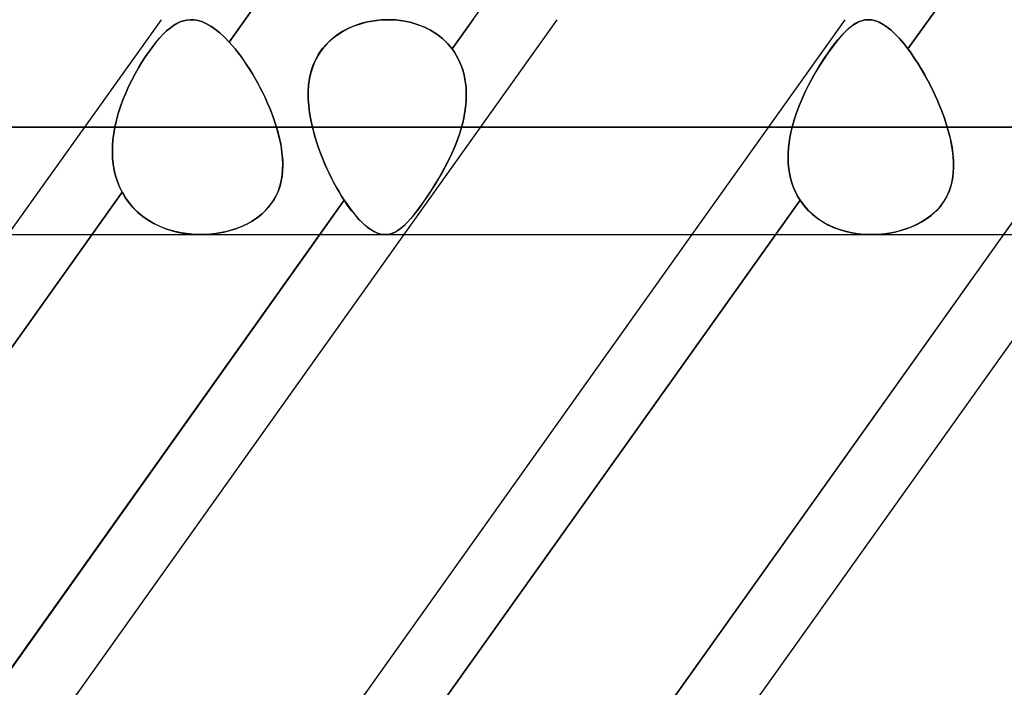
# Model space of a CAD drawing. Header units: millimetres. Extents: x -270 to 270, y -120 to 100.
# Tile 30 of 74: x -74.35 to -65.11, y -43.74 to -37.48. Entities that reach past the tile are written whole.
import ezdxf

# ---------------------------------------------------------------- set-up
doc = ezdxf.new("R2010")
doc.units = ezdxf.units.MM
doc.layers.add('MAIN-1', color=7, linetype='Continuous')
doc.layers.add('MAIN-2', color=7, linetype='Continuous')

msp = doc.modelspace()

# ---------------------------------------------------------------- linework, layer by layer
at = {"layer": 'MAIN-1'}
for p, q in [((-146.0908, -38.4888), (146.0908, -38.4888)), ((-145.3799, -39.4963), (145.38, -39.4963)), ((-71.5313, -39.4963), (-76.861, -46.9775)), ((-70.7444, -39.4963), (-76.0741, -46.9775)), ((-68.0438, -39.4963), (-73.3735, -46.9775)), ((-65.1196, -39.4963), (-70.8082, -47.4813)), ((-64.3327, -39.4963), (-70.0213, -47.4813))]:
    msp.add_line(p, q, dxfattribs=at)
at = {"layer": 'MAIN-2'}
for p, q in [((-66.2528, -29.0868), (-72.3821, -37.6905)), ((-72.3821, -37.6905), (-66.2528, -29.0868)), ((-70.2913, -37.7557), (-64.1762, -29.172)), ((-59.9018, -29.172), (-66.0169, -37.7557)), ((-66.0169, -37.7557), (-59.9018, -29.172)), ((-73.02, -37.4813), (-74.4555, -39.4963)), ((-72.7794, -37.4845), (-72.7474, -37.4814)), ((-72.7473, -37.4814), (-72.7792, -37.4845)), ((-72.7474, -37.4814), (-72.71, -37.4828)), ((-72.7099, -37.4828), (-72.7473, -37.4814)), ((-72.71, -37.4828), (-72.6718, -37.4897)), ((-72.6718, -37.4897), (-72.7099, -37.4828)), ((-70.9593, -37.4839), (-70.895, -37.4813)), ((-70.8941, -37.4813), (-70.9579, -37.4838)), ((-70.895, -37.4813), (-70.8242, -37.4837)), ((-70.8232, -37.4838), (-70.8941, -37.4813)), ((-69.3089, -37.4813), (-70.7444, -39.4963)), ((-70.0958, -37.4813), (-70.2913, -37.7557)), ((-66.6083, -37.4813), (-68.0438, -39.4963)), ((-66.4208, -37.4838), (-66.3903, -37.4813)), ((-66.3903, -37.4813), (-66.4206, -37.4838)), ((-66.3903, -37.4813), (-66.3562, -37.4838)), ((-66.3561, -37.4838), (-66.3903, -37.4813)), ((-72.968, -37.5863), (-72.9362, -37.5594)), ((-72.936, -37.5592), (-72.9678, -37.5862)), ((-72.9362, -37.5594), (-72.9047, -37.5364)), ((-72.9045, -37.5363), (-72.936, -37.5592)), ((-72.9047, -37.5364), (-72.8734, -37.5175)), ((-72.8732, -37.5174), (-72.9045, -37.5363)), ((-72.8734, -37.5175), (-72.8422, -37.5025)), ((-72.842, -37.5024), (-72.8732, -37.5174)), ((-72.8422, -37.5025), (-72.8109, -37.4915)), ((-72.8107, -37.4915), (-72.842, -37.5024)), ((-72.8109, -37.4915), (-72.7794, -37.4845)), ((-72.7792, -37.4845), (-72.8107, -37.4915)), ((-72.6718, -37.4897), (-72.6329, -37.5019)), ((-72.6328, -37.502), (-72.6718, -37.4897)), ((-72.6329, -37.5019), (-72.593, -37.5197)), ((-72.593, -37.5197), (-72.6328, -37.502)), ((-72.593, -37.5197), (-72.5524, -37.543)), ((-72.5523, -37.543), (-72.593, -37.5197)), ((-72.5524, -37.543), (-72.5109, -37.5717)), ((-72.5108, -37.5718), (-72.5523, -37.543)), ((-72.5109, -37.5717), (-72.4686, -37.6059)), ((-72.4685, -37.606), (-72.5108, -37.5718)), ((-71.3229, -37.5945), (-71.2671, -37.5647)), ((-71.265, -37.5637), (-71.3208, -37.5932)), ((-71.2671, -37.5647), (-71.2087, -37.5395)), ((-71.2066, -37.5387), (-71.265, -37.5637)), ((-71.2087, -37.5395), (-71.1483, -37.5188)), ((-71.1463, -37.5182), (-71.2066, -37.5387)), ((-71.1483, -37.5188), (-71.0863, -37.5027)), ((-71.0844, -37.5022), (-71.1463, -37.5182)), ((-71.0863, -37.5027), (-71.0231, -37.491)), ((-71.0215, -37.4908), (-71.0844, -37.5022)), ((-71.0231, -37.491), (-70.9593, -37.4839)), ((-70.9579, -37.4838), (-71.0215, -37.4908)), ((-70.8242, -37.4837), (-70.7541, -37.4917)), ((-70.7531, -37.4919), (-70.8232, -37.4838)), ((-70.7541, -37.4917), (-70.6853, -37.5055)), ((-70.6843, -37.5057), (-70.7531, -37.4919)), ((-70.6853, -37.5055), (-70.6185, -37.5248)), ((-70.6176, -37.5251), (-70.6843, -37.5057)), ((-70.6185, -37.5248), (-70.5543, -37.5497)), ((-70.5535, -37.5501), (-70.6176, -37.5251)), ((-70.5543, -37.5497), (-70.4933, -37.5803)), ((-70.4925, -37.5807), (-70.5535, -37.5501)), ((-66.605, -37.5942), (-66.5732, -37.5644)), ((-66.5723, -37.5637), (-66.604, -37.5932)), ((-66.5732, -37.5644), (-66.5421, -37.5393)), ((-66.5413, -37.5387), (-66.5723, -37.5637)), ((-66.5421, -37.5393), (-66.5115, -37.5186)), ((-66.5108, -37.5182), (-66.5413, -37.5387)), ((-66.5115, -37.5186), (-66.4812, -37.5025)), ((-66.4806, -37.5022), (-66.5108, -37.5182)), ((-66.4812, -37.5025), (-66.451, -37.4909)), ((-66.4506, -37.4908), (-66.4806, -37.5022)), ((-66.451, -37.4909), (-66.4208, -37.4838)), ((-66.4206, -37.4838), (-66.4506, -37.4908)), ((-66.3562, -37.4838), (-66.3215, -37.4919)), ((-66.3214, -37.4919), (-66.3561, -37.4838)), ((-66.3215, -37.4919), (-66.2861, -37.5056)), ((-66.2859, -37.5057), (-66.3214, -37.4919)), ((-66.2861, -37.5056), (-66.2498, -37.525)), ((-66.2496, -37.5251), (-66.2859, -37.5057)), ((-66.2498, -37.525), (-66.2128, -37.5499)), ((-66.2125, -37.5501), (-66.2496, -37.5251)), ((-66.2128, -37.5499), (-66.1749, -37.5804)), ((-66.1746, -37.5807), (-66.2125, -37.5501)), ((-73.0656, -37.6906), (-73.0327, -37.6521)), ((-73.0325, -37.6519), (-73.0654, -37.6903)), ((-73.0327, -37.6521), (-73.0002, -37.6173)), ((-73, -37.6171), (-73.0325, -37.6519)), ((-73.0002, -37.6173), (-72.968, -37.5863)), ((-72.9678, -37.5862), (-73, -37.6171)), ((-72.4686, -37.6059), (-72.4255, -37.6457)), ((-72.4254, -37.6458), (-72.4685, -37.606)), ((-72.4255, -37.6457), (-72.3821, -37.6905)), ((-72.3821, -37.6905), (-72.4254, -37.6458)), ((-71.4685, -37.7094), (-71.4243, -37.6671)), ((-71.4223, -37.6654), (-71.4667, -37.7075)), ((-71.4243, -37.6671), (-71.3756, -37.6287)), ((-71.3736, -37.6272), (-71.4223, -37.6654)), ((-71.3756, -37.6287), (-71.3229, -37.5945)), ((-71.3208, -37.5932), (-71.3736, -37.6272)), ((-70.4933, -37.5803), (-70.4358, -37.6164)), ((-70.4352, -37.6168), (-70.4925, -37.5807)), ((-70.4358, -37.6164), (-70.3825, -37.658)), ((-70.382, -37.6584), (-70.4352, -37.6168)), ((-70.3825, -37.658), (-70.3342, -37.7046)), ((-70.334, -37.7048), (-70.382, -37.6584)), ((-66.7049, -37.7091), (-66.6709, -37.6667)), ((-66.6698, -37.6654), (-66.7037, -37.7075)), ((-66.6709, -37.6667), (-66.6376, -37.6284)), ((-66.6365, -37.6272), (-66.6698, -37.6654)), ((-66.6376, -37.6284), (-66.605, -37.5942)), ((-66.604, -37.5932), (-66.6365, -37.6272)), ((-66.1749, -37.5804), (-66.1362, -37.6165)), ((-66.136, -37.6168), (-66.1746, -37.5807)), ((-66.1362, -37.6165), (-66.0967, -37.6581)), ((-66.0965, -37.6584), (-66.136, -37.6168)), ((-66.0967, -37.6581), (-66.0568, -37.7046)), ((-66.0567, -37.7048), (-66.0965, -37.6584)), ((-73.1322, -37.7784), (-73.0987, -37.7327)), ((-73.0985, -37.7323), (-73.1319, -37.778)), ((-73.0987, -37.7327), (-73.0656, -37.6906)), ((-73.0654, -37.6903), (-73.0985, -37.7323)), ((-72.354, -37.7221), (-72.3821, -37.6905)), ((-72.3821, -37.6905), (-72.354, -37.7221)), ((-72.3259, -37.7555), (-72.354, -37.7221)), ((-72.354, -37.7221), (-72.3259, -37.7555)), ((-72.2979, -37.7908), (-72.3259, -37.7555)), ((-72.3259, -37.7555), (-72.298, -37.7907)), ((-71.5429, -37.8059), (-71.5081, -37.7557)), ((-71.5065, -37.7536), (-71.5414, -37.8035)), ((-71.5081, -37.7557), (-71.4685, -37.7094)), ((-71.4667, -37.7075), (-71.5065, -37.7536)), ((-70.3342, -37.7046), (-70.2913, -37.7557)), ((-70.2913, -37.7557), (-70.334, -37.7048)), ((-70.2913, -37.7557), (-70.2694, -37.7869)), ((-70.2693, -37.787), (-70.2913, -37.7557)), ((-66.775, -37.8056), (-66.7396, -37.7554)), ((-66.7383, -37.7536), (-66.7737, -37.8035)), ((-66.7396, -37.7554), (-66.7049, -37.7091)), ((-66.7037, -37.7075), (-66.7383, -37.7536)), ((-66.0568, -37.7046), (-66.0169, -37.7557)), ((-66.0169, -37.7557), (-66.0567, -37.7048)), ((-65.9939, -37.787), (-66.0169, -37.7557)), ((-66.0169, -37.7557), (-65.994, -37.7869)), ((-73.1994, -37.8797), (-73.166, -37.8277)), ((-73.1656, -37.8272), (-73.1992, -37.8793)), ((-73.166, -37.8277), (-73.1322, -37.7784)), ((-73.1319, -37.778), (-73.1656, -37.8272)), ((-72.298, -37.7907), (-72.2702, -37.8277)), ((-72.2701, -37.8279), (-72.2979, -37.7908)), ((-72.2702, -37.8277), (-72.2426, -37.8664)), ((-72.2424, -37.8666), (-72.2701, -37.8279)), ((-71.5723, -37.8593), (-71.5429, -37.8059)), ((-71.5414, -37.8035), (-71.5711, -37.857)), ((-70.2694, -37.7869), (-70.2493, -37.8195)), ((-70.2492, -37.8197), (-70.2693, -37.787)), ((-70.2493, -37.8195), (-70.2311, -37.8535)), ((-70.231, -37.8538), (-70.2492, -37.8197)), ((-66.8109, -37.859), (-66.775, -37.8056)), ((-66.7737, -37.8035), (-66.8096, -37.857)), ((-65.994, -37.7869), (-65.9711, -37.8195)), ((-65.971, -37.8197), (-65.9939, -37.787)), ((-65.9711, -37.8195), (-65.9483, -37.8535)), ((-65.9481, -37.8538), (-65.971, -37.8197)), ((-73.2641, -37.9904), (-73.2322, -37.934)), ((-73.232, -37.9337), (-73.264, -37.9902)), ((-73.2322, -37.934), (-73.1994, -37.8797)), ((-73.1992, -37.8793), (-73.232, -37.9337)), ((-72.2426, -37.8664), (-72.2154, -37.9064)), ((-72.2153, -37.9066), (-72.2424, -37.8666)), ((-72.2154, -37.9064), (-72.1888, -37.9476)), ((-72.1888, -37.9477), (-72.2153, -37.9066)), ((-71.6145, -37.9733), (-71.5961, -37.9152)), ((-71.5953, -37.913), (-71.614, -37.9713)), ((-71.5961, -37.9152), (-71.5723, -37.8593)), ((-71.5711, -37.857), (-71.5953, -37.913)), ((-70.2311, -37.8535), (-70.2149, -37.8887)), ((-70.2148, -37.8891), (-70.231, -37.8538)), ((-70.2149, -37.8887), (-70.2008, -37.9249)), ((-70.2007, -37.9253), (-70.2148, -37.8891)), ((-70.2008, -37.9249), (-70.1888, -37.9619)), ((-70.1887, -37.9623), (-70.2007, -37.9253)), ((-66.8814, -37.973), (-66.8464, -37.9149)), ((-66.8452, -37.913), (-66.8804, -37.9713)), ((-66.8464, -37.9149), (-66.8109, -37.859)), ((-66.8096, -37.857), (-66.8452, -37.913)), ((-65.9483, -37.8535), (-65.9256, -37.8887)), ((-65.9254, -37.8891), (-65.9481, -37.8538)), ((-65.9256, -37.8887), (-65.9032, -37.9249)), ((-65.903, -37.9253), (-65.9254, -37.8891)), ((-65.9032, -37.9249), (-65.8812, -37.9619)), ((-65.8809, -37.9623), (-65.903, -37.9253)), ((-73.264, -37.9902), (-73.2948, -38.0487)), ((-73.2948, -38.0487), (-73.2641, -37.9904)), ((-72.1888, -37.9476), (-72.1629, -37.9897)), ((-72.1628, -37.9898), (-72.1888, -37.9477)), ((-72.1629, -37.9897), (-72.1377, -38.0327)), ((-72.1376, -38.0328), (-72.1628, -37.9898)), ((-72.1377, -38.0327), (-72.1132, -38.0766)), ((-72.1132, -38.0766), (-72.1376, -38.0328)), ((-71.6364, -38.0953), (-71.6279, -38.0334)), ((-71.6276, -38.0317), (-71.6362, -38.0939)), ((-71.6279, -38.0334), (-71.6145, -37.9733)), ((-71.614, -37.9713), (-71.6276, -38.0317)), ((-70.1888, -37.9619), (-70.1788, -37.9997)), ((-70.1787, -38.0002), (-70.1887, -37.9623)), ((-70.1788, -37.9997), (-70.1708, -38.0382)), ((-70.1707, -38.0387), (-70.1787, -38.0002)), ((-66.9486, -38.0951), (-66.9156, -38.0332)), ((-66.9147, -38.0316), (-66.948, -38.0939)), ((-66.9156, -38.0332), (-66.8814, -37.973)), ((-66.8804, -37.9713), (-66.9147, -38.0316)), ((-65.8812, -37.9619), (-65.8596, -37.9997)), ((-65.8593, -38.0002), (-65.8809, -37.9623)), ((-65.8596, -37.9997), (-65.8384, -38.0382)), ((-65.8382, -38.0387), (-65.8593, -38.0002)), ((-73.3242, -38.1088), (-73.3519, -38.1703)), ((-73.3518, -38.1701), (-73.3242, -38.1087)), ((-73.3242, -38.1087), (-73.2948, -38.0487)), ((-73.2948, -38.0487), (-73.3242, -38.1088)), ((-72.0895, -38.1211), (-72.1132, -38.0766)), ((-72.1132, -38.0766), (-72.0895, -38.1212)), ((-72.0667, -38.1663), (-72.0895, -38.1211)), ((-72.0895, -38.1212), (-72.0667, -38.1664)), ((-71.6403, -38.1587), (-71.6364, -38.0953)), ((-71.6362, -38.0939), (-71.6402, -38.1575)), ((-70.1708, -38.0382), (-70.1648, -38.0774)), ((-70.1648, -38.0778), (-70.1707, -38.0387)), ((-70.1648, -38.0774), (-70.1607, -38.1172)), ((-70.1607, -38.1176), (-70.1648, -38.0778)), ((-70.1607, -38.1172), (-70.1585, -38.1575)), ((-70.1585, -38.1579), (-70.1607, -38.1176)), ((-66.9802, -38.1585), (-66.9486, -38.0951)), ((-66.948, -38.0939), (-66.9797, -38.1575)), ((-65.8384, -38.0382), (-65.8177, -38.0774)), ((-65.8175, -38.0778), (-65.8382, -38.0387)), ((-65.8177, -38.0774), (-65.7975, -38.1172)), ((-65.7973, -38.1176), (-65.8175, -38.0778)), ((-65.7975, -38.1172), (-65.7779, -38.1575)), ((-65.7778, -38.1579), (-65.7973, -38.1176)), ((-73.3519, -38.1703), (-73.3775, -38.2327)), ((-73.3774, -38.2325), (-73.3518, -38.1701)), ((-72.0448, -38.2119), (-72.0667, -38.1663)), ((-72.0667, -38.1664), (-72.0448, -38.2119)), ((-72.024, -38.2577), (-72.0448, -38.2119)), ((-72.0448, -38.2119), (-72.024, -38.2578)), ((-71.6399, -38.2232), (-71.6403, -38.1587)), ((-71.6402, -38.1575), (-71.6399, -38.2223)), ((-70.1582, -38.1983), (-70.1597, -38.2394)), ((-70.1597, -38.2397), (-70.1582, -38.1986)), ((-70.1585, -38.1575), (-70.1582, -38.1983)), ((-70.1582, -38.1986), (-70.1585, -38.1579)), ((-67.0099, -38.2231), (-66.9802, -38.1585)), ((-66.9797, -38.1575), (-67.0095, -38.2223)), ((-65.7779, -38.1575), (-65.7589, -38.1983)), ((-65.7588, -38.1986), (-65.7778, -38.1579)), ((-65.7589, -38.1983), (-65.7406, -38.2394)), ((-65.7405, -38.2397), (-65.7588, -38.1986)), ((-73.4007, -38.296), (-73.4213, -38.3598)), ((-73.4212, -38.3597), (-73.4006, -38.2958)), ((-73.3775, -38.2327), (-73.4007, -38.296)), ((-73.4006, -38.2958), (-73.3774, -38.2325)), ((-72.0043, -38.3038), (-72.024, -38.2577)), ((-72.024, -38.2578), (-72.0043, -38.3039)), ((-71.9857, -38.35), (-72.0043, -38.3038)), ((-72.0043, -38.3039), (-71.9858, -38.3501)), ((-71.6399, -38.2223), (-71.6356, -38.288)), ((-71.6356, -38.2887), (-71.6399, -38.2232)), ((-71.6356, -38.288), (-71.6276, -38.3544)), ((-71.6275, -38.355), (-71.6356, -38.2887)), ((-70.163, -38.2807), (-70.1679, -38.3222)), ((-70.1679, -38.3224), (-70.163, -38.2809)), ((-70.1597, -38.2394), (-70.163, -38.2807)), ((-70.163, -38.2809), (-70.1597, -38.2397)), ((-67.0622, -38.3549), (-67.0373, -38.2886)), ((-67.0371, -38.288), (-67.0621, -38.3544)), ((-67.0373, -38.2886), (-67.0099, -38.2231)), ((-67.0095, -38.2223), (-67.0371, -38.288)), ((-65.7406, -38.2394), (-65.7231, -38.2807)), ((-65.723, -38.2809), (-65.7405, -38.2397)), ((-65.7231, -38.2807), (-65.7064, -38.3222)), ((-65.7062, -38.3224), (-65.723, -38.2809)), ((-73.439, -38.4241), (-73.4212, -38.3597)), ((-73.4213, -38.3598), (-73.439, -38.4242)), ((-71.9858, -38.3501), (-71.9685, -38.3964)), ((-71.9684, -38.3963), (-71.9857, -38.35)), ((-71.9685, -38.3964), (-71.9525, -38.4426)), ((-71.9524, -38.4426), (-71.9684, -38.3963)), ((-71.6276, -38.3544), (-71.6161, -38.4214)), ((-71.6161, -38.4217), (-71.6275, -38.355)), ((-70.1921, -38.4472), (-70.1825, -38.4056)), ((-70.1825, -38.4054), (-70.192, -38.4471)), ((-70.1744, -38.3638), (-70.1825, -38.4054)), ((-70.1825, -38.4056), (-70.1745, -38.3639)), ((-70.1745, -38.3639), (-70.1679, -38.3224)), ((-70.1679, -38.3222), (-70.1744, -38.3638)), ((-67.0843, -38.4217), (-67.0622, -38.3549)), ((-67.0621, -38.3544), (-67.0842, -38.4214)), ((-65.7064, -38.3222), (-65.6905, -38.3638)), ((-65.6904, -38.3639), (-65.7062, -38.3224)), ((-65.6905, -38.3638), (-65.6755, -38.4054)), ((-65.6754, -38.4056), (-65.6904, -38.3639)), ((-65.6755, -38.4054), (-65.6615, -38.4471)), ((-65.6615, -38.4472), (-65.6754, -38.4056)), ((146.0908, -38.4888), (-146.0908, -38.4888)), ((144.7098, -38.4888), (-144.7098, -38.4888)), ((-144.7098, -38.4888), (144.7098, -38.4888)), ((-98.1305, -38.4888), (-73.4536, -38.4888)), ((-73.4536, -38.4888), (-98.1305, -38.4888)), ((-71.9378, -38.4888), (-96.1155, -38.4888)), ((-96.1155, -38.4888), (-71.9378, -38.4888)), ((-73.4536, -38.4888), (-73.464, -38.5472)), ((-73.464, -38.5472), (-73.4536, -38.4888)), ((-73.4536, -38.4888), (-73.439, -38.4241)), ((-73.439, -38.4242), (-73.4536, -38.4888)), ((-71.9525, -38.4426), (-71.9378, -38.4888)), ((-71.9378, -38.4888), (-71.9524, -38.4426)), ((-71.921, -38.5481), (-71.9378, -38.4888)), ((-71.9378, -38.4888), (-71.9225, -38.5423)), ((-71.6161, -38.4214), (-71.6015, -38.4888)), ((-71.6015, -38.4888), (-71.6161, -38.4217)), ((-71.6015, -38.4888), (-67.1031, -38.4888)), ((-71.5891, -38.5376), (-71.6015, -38.4888)), ((-71.6015, -38.4888), (-71.5891, -38.5375)), ((-67.1031, -38.4888), (-71.6015, -38.4888)), ((-70.203, -38.4888), (-70.2226, -38.5532)), ((-70.2197, -38.5443), (-70.203, -38.4888)), ((-70.192, -38.4471), (-70.203, -38.4888)), ((-70.203, -38.4888), (-70.1921, -38.4472)), ((-65.6486, -38.4888), (-70.203, -38.4888)), ((-70.203, -38.4888), (-65.6486, -38.4888)), ((-67.1031, -38.4888), (-67.1146, -38.5375)), ((-67.1146, -38.5376), (-67.1031, -38.4888)), ((-67.0842, -38.4214), (-67.1031, -38.4888)), ((-67.1031, -38.4888), (-67.0843, -38.4217)), ((-65.6615, -38.4471), (-65.6486, -38.4888)), ((-65.6486, -38.4888), (-65.6615, -38.4472)), ((-65.6329, -38.5443), (-65.6486, -38.4888)), ((-65.6486, -38.4888), (-65.6306, -38.5531)), ((-73.464, -38.5472), (-73.4714, -38.6056)), ((-73.4714, -38.6056), (-73.464, -38.5472)), ((-71.9225, -38.5423), (-71.9093, -38.5954)), ((-71.9068, -38.6069), (-71.921, -38.5481)), ((-71.5891, -38.5375), (-71.5753, -38.5863)), ((-71.5752, -38.5865), (-71.5891, -38.5376)), ((-71.5753, -38.5863), (-71.5601, -38.6351)), ((-71.56, -38.6353), (-71.5752, -38.5865)), ((-70.2226, -38.5532), (-70.2451, -38.617)), ((-70.2386, -38.5995), (-70.2197, -38.5443)), ((-67.1317, -38.6353), (-67.1242, -38.5865)), ((-67.1241, -38.5863), (-67.1316, -38.6351)), ((-67.1242, -38.5865), (-67.1146, -38.5376)), ((-67.1146, -38.5375), (-67.1241, -38.5863)), ((-65.6193, -38.5995), (-65.6329, -38.5443)), ((-65.6306, -38.5531), (-65.6155, -38.6169)), ((-73.4758, -38.6638), (-73.477, -38.7216)), ((-73.477, -38.7216), (-73.4758, -38.6638)), ((-73.4714, -38.6056), (-73.4758, -38.6638)), ((-73.4758, -38.6638), (-73.4714, -38.6056)), ((-71.9093, -38.5954), (-71.8983, -38.648)), ((-71.8952, -38.665), (-71.9068, -38.6069)), ((-71.8983, -38.648), (-71.8896, -38.6999)), ((-71.8866, -38.7223), (-71.8952, -38.665)), ((-71.5601, -38.6351), (-71.5436, -38.6837)), ((-71.5435, -38.684), (-71.56, -38.6353)), ((-70.2701, -38.6799), (-70.2973, -38.7419)), ((-70.2826, -38.7091), (-70.2597, -38.6545)), ((-70.2451, -38.617), (-70.2701, -38.6799)), ((-70.2597, -38.6545), (-70.2386, -38.5995)), ((-67.1316, -38.6351), (-67.137, -38.6837)), ((-67.137, -38.684), (-67.1317, -38.6353)), ((-65.608, -38.6545), (-65.6193, -38.5995)), ((-65.6155, -38.6169), (-65.6035, -38.6799)), ((-65.599, -38.7091), (-65.608, -38.6545)), ((-65.6035, -38.6799), (-65.5949, -38.7419)), ((-73.477, -38.7216), (-73.4748, -38.7789)), ((-73.4748, -38.7789), (-73.477, -38.7216)), ((-71.8896, -38.6999), (-71.8834, -38.751)), ((-71.8811, -38.7786), (-71.8866, -38.7223)), ((-71.8834, -38.751), (-71.8798, -38.8012)), ((-71.5436, -38.6837), (-71.5259, -38.732)), ((-71.5258, -38.7324), (-71.5435, -38.684)), ((-71.5259, -38.732), (-71.5071, -38.7801)), ((-71.507, -38.7805), (-71.5258, -38.7324)), ((-70.3335, -38.817), (-70.3073, -38.7633)), ((-70.2973, -38.7419), (-70.3263, -38.8027)), ((-70.3073, -38.7633), (-70.2826, -38.7091)), ((-67.14, -38.732), (-67.1407, -38.7801)), ((-67.1407, -38.7805), (-67.1401, -38.7324)), ((-67.1401, -38.7324), (-67.137, -38.684)), ((-67.137, -38.6837), (-67.14, -38.732)), ((-65.5927, -38.7633), (-65.599, -38.7091)), ((-65.5949, -38.7419), (-65.59, -38.8026)), ((-65.5893, -38.817), (-65.5927, -38.7633)), ((-73.4748, -38.7789), (-73.4692, -38.8356)), ((-73.4692, -38.8356), (-73.4748, -38.7789)), ((-73.4692, -38.8356), (-73.4598, -38.8913)), ((-73.4598, -38.8913), (-73.4692, -38.8356)), ((-71.8788, -38.8338), (-71.8811, -38.7786)), ((-71.8788, -38.8505), (-71.8806, -38.8987)), ((-71.88, -38.8877), (-71.8788, -38.8338)), ((-71.8798, -38.8012), (-71.8788, -38.8505)), ((-71.5071, -38.7801), (-71.4873, -38.8278)), ((-71.4871, -38.8282), (-71.507, -38.7805)), ((-71.4873, -38.8278), (-71.4664, -38.8749)), ((-71.4662, -38.8753), (-71.4871, -38.8282)), ((-70.3568, -38.8621), (-70.3885, -38.92)), ((-70.361, -38.8699), (-70.3335, -38.817)), ((-70.3263, -38.8027), (-70.3568, -38.8621)), ((-67.1407, -38.7801), (-67.139, -38.8278)), ((-67.1389, -38.8282), (-67.1407, -38.7805)), ((-67.139, -38.8278), (-67.1346, -38.8749)), ((-67.1345, -38.8753), (-67.1389, -38.8282)), ((-65.5889, -38.8621), (-65.592, -38.92)), ((-65.59, -38.8026), (-65.5889, -38.8621)), ((-65.5891, -38.8699), (-65.5893, -38.817)), ((-73.4598, -38.8913), (-73.4468, -38.9458)), ((-73.4469, -38.9457), (-73.4598, -38.8913)), ((-73.4302, -38.9986), (-73.4469, -38.9457)), ((-73.4468, -38.9458), (-73.4302, -38.9986)), ((-71.8933, -38.9921), (-71.8847, -38.9404)), ((-71.8854, -38.9459), (-71.8933, -38.9922)), ((-71.8806, -38.8987), (-71.8854, -38.9459)), ((-71.8847, -38.9404), (-71.88, -38.8877)), ((-71.4664, -38.8749), (-71.4447, -38.9212)), ((-71.4446, -38.9216), (-71.4662, -38.8753)), ((-71.4447, -38.9212), (-71.4224, -38.9666)), ((-71.4222, -38.9669), (-71.4446, -38.9216)), ((-70.3885, -38.92), (-70.4209, -38.9764)), ((-70.4189, -38.973), (-70.3895, -38.922)), ((-70.3895, -38.922), (-70.361, -38.8699)), ((-67.1346, -38.8749), (-67.1276, -38.9212)), ((-67.1275, -38.9216), (-67.1345, -38.8753)), ((-67.1276, -38.9212), (-67.1179, -38.9666)), ((-67.1178, -38.9669), (-67.1275, -38.9216)), ((-65.592, -38.92), (-65.5994, -38.9763)), ((-65.5989, -38.973), (-65.5922, -38.922)), ((-65.5922, -38.922), (-65.5891, -38.8699)), ((-73.4302, -38.9986), (-73.4097, -39.0497)), ((-73.4098, -39.0497), (-73.4302, -38.9986)), ((-73.3856, -39.099), (-73.4098, -39.0497)), ((-73.4097, -39.0497), (-73.3856, -39.099)), ((-71.9233, -39.0917), (-71.9061, -39.0426)), ((-71.9046, -39.0375), (-71.9194, -39.0817)), ((-71.9061, -39.0426), (-71.8933, -38.9921)), ((-71.8933, -38.9922), (-71.9046, -39.0375)), ((-71.4224, -38.9666), (-71.3994, -39.0108)), ((-71.3992, -39.011), (-71.4222, -38.9669)), ((-71.3994, -39.0108), (-71.3758, -39.0538)), ((-71.3757, -39.054), (-71.3992, -39.011)), ((-70.454, -39.0311), (-70.4876, -39.0841)), ((-70.4792, -39.071), (-70.4489, -39.0227)), ((-70.4209, -38.9764), (-70.454, -39.0311)), ((-70.4489, -39.0227), (-70.4189, -38.973)), ((-67.1179, -38.9666), (-67.1054, -39.0108)), ((-67.1053, -39.011), (-67.1178, -38.9669)), ((-67.1054, -39.0108), (-67.0902, -39.0538)), ((-67.0901, -39.054), (-67.1053, -39.011)), ((-65.6116, -39.031), (-65.6288, -39.084)), ((-65.6241, -39.071), (-65.6094, -39.0227)), ((-65.5994, -38.9763), (-65.6116, -39.031)), ((-65.6094, -39.0227), (-65.5989, -38.973)), ((-73.3856, -39.099), (-79.5118, -47.6983)), ((-79.5118, -47.6983), (-73.3856, -39.099)), ((-73.3856, -39.099), (-73.3547, -39.1508)), ((-73.3568, -39.1476), (-73.3856, -39.099)), ((-71.9717, -39.1847), (-71.9452, -39.1393)), ((-71.9379, -39.1247), (-71.9602, -39.1663)), ((-71.9452, -39.1393), (-71.9233, -39.0917)), ((-71.9194, -39.0817), (-71.9379, -39.1247)), ((-71.3758, -39.0538), (-71.3517, -39.0955)), ((-71.3516, -39.0957), (-71.3757, -39.054)), ((-71.3517, -39.0955), (-71.3272, -39.1359)), ((-71.3271, -39.1361), (-71.3516, -39.0957)), ((-71.3272, -39.1359), (-71.3023, -39.1748)), ((-71.3023, -39.1748), (-71.3271, -39.1361)), ((-70.9629, -47.6983), (-64.8366, -39.099)), ((-70.5212, -39.1351), (-70.5548, -39.184)), ((-70.5401, -39.1628), (-70.5096, -39.1177)), ((-70.4876, -39.0841), (-70.5212, -39.1351)), ((-70.5096, -39.1177), (-70.4792, -39.071)), ((-67.0902, -39.0538), (-67.0723, -39.0955)), ((-67.0722, -39.0957), (-67.0901, -39.054)), ((-67.0723, -39.0955), (-67.0515, -39.1359)), ((-67.0514, -39.1361), (-67.0722, -39.0957)), ((-67.0515, -39.1359), (-67.0278, -39.1748)), ((-67.0278, -39.1748), (-67.0514, -39.1361)), ((-65.6514, -39.135), (-65.6794, -39.1839)), ((-65.6664, -39.1628), (-65.643, -39.1177)), ((-65.6288, -39.084), (-65.6514, -39.135)), ((-65.643, -39.1177), (-65.6241, -39.071)), ((-64.8366, -39.099), (-65.1196, -39.4963)), ((-77.417, -47.7579), (-71.3023, -39.1748)), ((-73.3243, -39.1936), (-73.3568, -39.1476)), ((-73.3547, -39.1508), (-73.3194, -39.1998)), ((-73.2883, -39.2366), (-73.3243, -39.1936)), ((-73.3194, -39.1998), (-73.2802, -39.2454)), ((-73.249, -39.2766), (-73.2883, -39.2366)), ((-67.0278, -39.1748), (-73.1425, -47.7579)), ((-73.1425, -47.7579), (-67.0278, -39.1748)), ((-72.0376, -39.2672), (-72.0025, -39.2274)), ((-71.9864, -39.2061), (-72.0159, -39.2435)), ((-72.0025, -39.2274), (-71.9717, -39.1847)), ((-71.9602, -39.1663), (-71.9864, -39.2061)), ((-71.3023, -39.1748), (-71.5313, -39.4963)), ((-71.2676, -39.2255), (-71.3023, -39.1748)), ((-71.3023, -39.1748), (-71.2703, -39.2217)), ((-71.2703, -39.2217), (-71.2384, -39.2652)), ((-71.233, -39.2723), (-71.2676, -39.2255)), ((-70.5874, -39.2297), (-70.619, -39.272)), ((-70.5987, -39.2451), (-70.5698, -39.2053)), ((-70.5548, -39.184), (-70.5874, -39.2297)), ((-70.5698, -39.2053), (-70.5401, -39.1628)), ((-67.0278, -39.1748), (-66.9938, -39.2217)), ((-66.9907, -39.2256), (-67.0278, -39.1748)), ((-66.9938, -39.2217), (-66.9558, -39.2652)), ((-66.9489, -39.2723), (-66.9907, -39.2256)), ((-65.7126, -39.2296), (-65.7504, -39.2719)), ((-65.7255, -39.2451), (-65.694, -39.2053)), ((-65.6794, -39.1839), (-65.7126, -39.2296)), ((-65.694, -39.2053), (-65.6664, -39.1628)), ((-73.2802, -39.2454), (-73.2372, -39.2874)), ((-73.2065, -39.3135), (-73.249, -39.2766)), ((-73.2372, -39.2874), (-73.1907, -39.3259)), ((-73.1611, -39.3472), (-73.2065, -39.3135)), ((-73.1907, -39.3259), (-73.1408, -39.3607)), ((-72.0849, -39.3111), (-72.1241, -39.3414)), ((-72.1201, -39.3385), (-72.0768, -39.3043)), ((-72.0488, -39.2785), (-72.0849, -39.3111)), ((-72.0768, -39.3043), (-72.0376, -39.2672)), ((-72.0159, -39.2435), (-72.0488, -39.2785)), ((-71.2384, -39.2652), (-71.2067, -39.3053)), ((-71.1986, -39.315), (-71.233, -39.2723)), ((-71.2067, -39.3053), (-71.1751, -39.3418)), ((-71.1644, -39.3534), (-71.1986, -39.315)), ((-70.6806, -39.3477), (-70.6541, -39.3163)), ((-70.6495, -39.3107), (-70.6791, -39.346)), ((-70.6541, -39.3163), (-70.6268, -39.282)), ((-70.619, -39.272), (-70.6495, -39.3107)), ((-70.6268, -39.282), (-70.5987, -39.2451)), ((-66.9558, -39.2652), (-66.914, -39.3053)), ((-66.9026, -39.315), (-66.9489, -39.2723)), ((-66.914, -39.3053), (-66.8685, -39.3418)), ((-66.8521, -39.3535), (-66.9026, -39.315)), ((-65.8417, -39.3477), (-65.7995, -39.3163)), ((-65.7926, -39.3106), (-65.839, -39.3459)), ((-65.7995, -39.3163), (-65.7607, -39.282)), ((-65.7504, -39.2719), (-65.7926, -39.3106)), ((-65.7607, -39.282), (-65.7255, -39.2451)), ((-73.1128, -39.3778), (-73.1611, -39.3472)), ((-73.1408, -39.3607), (-73.0879, -39.3916)), ((-73.0622, -39.4048), (-73.1128, -39.3778)), ((-73.0879, -39.3916), (-73.0325, -39.4186)), ((-73.0097, -39.4282), (-73.0622, -39.4048)), ((-73.0325, -39.4186), (-72.9751, -39.4414)), ((-72.3209, -39.4416), (-72.2675, -39.421)), ((-72.2564, -39.4162), (-72.3041, -39.4356)), ((-72.2675, -39.421), (-72.2159, -39.3969)), ((-72.2103, -39.394), (-72.2564, -39.4162)), ((-72.2159, -39.3969), (-72.1667, -39.3694)), ((-72.1661, -39.3691), (-72.2103, -39.394)), ((-72.1667, -39.3694), (-72.1201, -39.3385)), ((-72.1241, -39.3414), (-72.1661, -39.3691)), ((-71.1751, -39.3418), (-71.1439, -39.3746)), ((-71.1308, -39.3874), (-71.1644, -39.3534)), ((-71.1439, -39.3746), (-71.1133, -39.4035)), ((-71.098, -39.4167), (-71.1308, -39.3874)), ((-71.1133, -39.4035), (-71.0834, -39.4284)), ((-71.066, -39.4413), (-71.098, -39.4167)), ((-70.7353, -39.4054), (-70.7621, -39.4294)), ((-70.7554, -39.4237), (-70.7312, -39.4015)), ((-70.7077, -39.3776), (-70.7353, -39.4054)), ((-70.7312, -39.4015), (-70.7063, -39.3761)), ((-70.6791, -39.346), (-70.7077, -39.3776)), ((-70.7063, -39.3761), (-70.6806, -39.3477)), ((-66.8685, -39.3418), (-66.8196, -39.3746)), ((-66.7979, -39.3875), (-66.8521, -39.3535)), ((-66.8196, -39.3746), (-66.768, -39.4035)), ((-66.7406, -39.4168), (-66.7979, -39.3875)), ((-66.768, -39.4035), (-66.7139, -39.4284)), ((-66.6809, -39.4414), (-66.7406, -39.4168)), ((-65.9419, -39.4053), (-65.9971, -39.4293)), ((-65.9832, -39.4237), (-65.934, -39.4015)), ((-65.889, -39.3775), (-65.9419, -39.4053)), ((-65.934, -39.4015), (-65.8867, -39.3761)), ((-65.839, -39.3459), (-65.889, -39.3775)), ((-65.8867, -39.3761), (-65.8417, -39.3477)), ((-72.9556, -39.4482), (-73.0097, -39.4282)), ((-72.9751, -39.4414), (-72.916, -39.4603)), ((-72.8999, -39.4646), (-72.9556, -39.4482)), ((-72.916, -39.4603), (-72.8553, -39.4752)), ((-72.8431, -39.4776), (-72.8999, -39.4646)), ((-72.8553, -39.4752), (-72.7935, -39.4861)), ((-72.7853, -39.4872), (-72.8431, -39.4776)), ((-72.7935, -39.4861), (-72.7313, -39.493)), ((-72.7271, -39.4933), (-72.7853, -39.4872)), ((-72.7313, -39.493), (-72.669, -39.4961)), ((-72.6689, -39.4961), (-72.7271, -39.4933)), ((-72.669, -39.4961), (-72.6085, -39.4954)), ((-72.6142, -39.4956), (-72.6689, -39.4961)), ((-72.5601, -39.4924), (-72.6142, -39.4956)), ((-72.6085, -39.4954), (-72.5486, -39.4913)), ((-72.5067, -39.4863), (-72.5601, -39.4924)), ((-72.5486, -39.4913), (-72.4897, -39.4838)), ((-72.4543, -39.4776), (-72.5067, -39.4863)), ((-72.4897, -39.4838), (-72.432, -39.473)), ((-72.4031, -39.4662), (-72.4543, -39.4776)), ((-72.432, -39.473), (-72.3759, -39.459)), ((-72.3531, -39.4522), (-72.4031, -39.4662)), ((-72.3759, -39.459), (-72.3209, -39.4416)), ((-72.3041, -39.4356), (-72.3531, -39.4522)), ((-71.0834, -39.4284), (-71.0541, -39.4494)), ((-71.0348, -39.4613), (-71.066, -39.4413)), ((-71.0541, -39.4494), (-71.0255, -39.4665)), ((-71.0043, -39.4768), (-71.0348, -39.4613)), ((-71.0255, -39.4665), (-70.9975, -39.4796)), ((-70.9746, -39.4877), (-71.0043, -39.4768)), ((-70.9975, -39.4796), (-70.9702, -39.4889)), ((-70.9457, -39.4942), (-70.9746, -39.4877)), ((-70.9702, -39.4889), (-70.9436, -39.4944)), ((-70.9176, -39.4963), (-70.9457, -39.4942)), ((-70.9436, -39.4944), (-70.9177, -39.4963)), ((-70.9177, -39.4963), (-70.8941, -39.4947)), ((-70.8911, -39.4943), (-70.9176, -39.4963)), ((-70.8941, -39.4947), (-70.8708, -39.4902)), ((-70.865, -39.4885), (-70.8911, -39.4943)), ((-70.8708, -39.4902), (-70.8478, -39.4827)), ((-70.8393, -39.4791), (-70.865, -39.4885)), ((-70.8478, -39.4827), (-70.8251, -39.4723)), ((-70.8138, -39.4662), (-70.8393, -39.4791)), ((-70.8251, -39.4723), (-70.8022, -39.4591)), ((-70.7882, -39.4496), (-70.8138, -39.4662)), ((-70.8022, -39.4591), (-70.779, -39.4429)), ((-70.7621, -39.4294), (-70.7882, -39.4496)), ((-70.779, -39.4429), (-70.7554, -39.4237)), ((-66.7139, -39.4284), (-66.6579, -39.4494)), ((-66.6189, -39.4614), (-66.6809, -39.4414)), ((-66.6579, -39.4494), (-66.6, -39.4665)), ((-66.5551, -39.4768), (-66.6189, -39.4614)), ((-66.6, -39.4665), (-66.5406, -39.4796)), ((-66.49, -39.4877), (-66.5551, -39.4768)), ((-66.5406, -39.4796), (-66.4804, -39.4889)), ((-66.4243, -39.4942), (-66.49, -39.4877)), ((-66.4804, -39.4889), (-66.4198, -39.4944)), ((-66.3586, -39.4963), (-66.4243, -39.4942)), ((-66.4198, -39.4944), (-66.3591, -39.4963)), ((-66.3591, -39.4963), (-66.303, -39.4947)), ((-66.2956, -39.4943), (-66.3586, -39.4963)), ((-66.303, -39.4947), (-66.2474, -39.4902)), ((-66.2333, -39.4885), (-66.2956, -39.4943)), ((-66.2474, -39.4902), (-66.1926, -39.4827)), ((-66.1721, -39.4791), (-66.2333, -39.4885)), ((-66.1926, -39.4827), (-66.1389, -39.4723)), ((-66.1124, -39.4661), (-66.1721, -39.4791)), ((-66.1389, -39.4723), (-66.086, -39.4591)), ((-66.0541, -39.4496), (-66.1124, -39.4661)), ((-66.086, -39.4591), (-66.034, -39.4429)), ((-65.9971, -39.4293), (-66.0541, -39.4496)), ((-66.034, -39.4429), (-65.9832, -39.4237))]:
    msp.add_line(p, q, dxfattribs=at)

doc.saveas('drawing.dxf')
